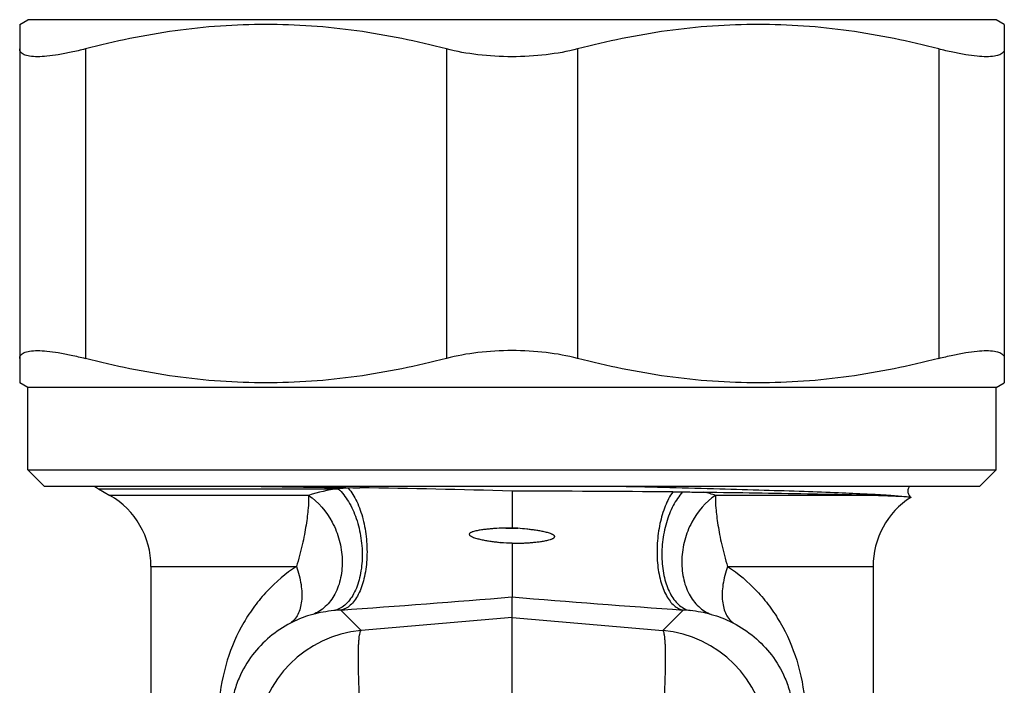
# Model space of a CAD drawing. Header units: millimetres. Extents: x 14365 to 105143, y -126377 to -22383.
# Tile 234 of 256: x 102759 to 102789, y -126174 to -126154. Entities that reach past the tile are written whole.
import ezdxf

# ---------------------------------------------------------------- set-up
doc = ezdxf.new("R2010")
doc.units = ezdxf.units.MM

msp = doc.modelspace()

# ---------------------------------------------------------------- linework, layer by layer
at = {"color": 0, "linetype": 'Continuous', "lineweight": -2}
for p, q in [((102759.091, -126153.963), (102759.341, -126153.819)), ((102788.841, -126153.819), (102759.341, -126153.819)), ((102789.091, -126153.963), (102788.841, -126153.819)), ((102759.091, -126153.963), (102759.091, -126164.874)), ((102789.091, -126153.963), (102789.091, -126164.874)), ((102761.091, -126154.707), (102761.091, -126164.13)), ((102772.091, -126154.707), (102772.091, -126164.13)), ((102776.091, -126154.707), (102776.091, -126164.13)), ((102787.091, -126154.707), (102787.091, -126164.13)), ((102759.341, -126165.019), (102759.091, -126164.874)), ((102788.841, -126165.019), (102789.091, -126164.874)), ((102788.841, -126165.019), (102759.341, -126165.019)), ((102759.341, -126167.519), (102759.341, -126165.019)), ((102788.841, -126167.519), (102788.841, -126165.019)), ((102759.341, -126167.519), (102788.841, -126167.519)), ((102759.841, -126168.019), (102759.341, -126167.519)), ((102788.341, -126168.019), (102788.841, -126167.519)), ((102759.841, -126168.019), (102788.341, -126168.019)), ((102761.491, -126168.096), (102768.796, -126168.096)), ((102761.491, -126168.096), (102761.841, -126168.298)), ((102767.888, -126168.298), (102761.841, -126168.298)), ((102769.454, -126168.068), (102769.103, -126168.081)), ((102785.261, -126168.298), (102780.294, -126168.298)), ((102774.091, -126169.286), (102773.905, -126169.293)), ((102773.905, -126169.293), (102774.272, -126169.301)), ((102774.272, -126169.301), (102774.091, -126169.286)), ((102773.749, -126169.733), (102774.453, -126169.749)), ((102774.091, -126169.767), (102774.453, -126169.749)), ((102774.091, -126169.767), (102774.091, -126171.39)), ((102763.091, -126170.463), (102767.524, -126170.463)), ((102763.091, -126170.463), (102763.091, -126177.547)), ((102780.658, -126170.463), (102785.091, -126170.463)), ((102785.091, -126170.463), (102785.091, -126177.547)), ((102774.091, -126172.02), (102774.091, -126171.39)), ((102769.497, -126172.411), (102768.872, -126171.789)), ((102778.685, -126172.411), (102779.31, -126171.789)), ((102774.091, -126172.02), (102769.497, -126172.411)), ((102774.091, -126172.02), (102778.685, -126172.411)), ((102774.091, -126174.899), (102774.091, -126172.02))]:
    msp.add_line(p, q, dxfattribs=at)
for centre, radius, start, end in [((102762.491, -126166.364), 2, 236.1899, 240), ((102760.591, -126170.463), 2.5, 0, 60), ((102782.395, -125150.329), 1017.822, 269.077874, 269.271525), ((102769.48, -126173.315), 5.264, 97.4733, 107.6139), ((102769.522, -126179.659), 11.586, 92.0737, 93.5946), ((102765.76, -126445.214), 277.17, 88.27765, 89.23641), ((102771.439, -127189.801), 1021.636, 89.576489, 89.851285), ((102779.478, -126103.527), 64.668, 269.56841, 269.83178), ((102778.712, -126173.279), 5.226, 72.3767, 76.4151), ((102787.591, -126170.463), 2.5, 122.7057, 180), ((102761.599, -126292.842), 123.708, 84.20428, 84.36357), ((102744.597, -125819.763), 352.862, 273.9447, 274.79458), ((102803.584, -125819.763), 352.862, 265.20542, 266.0553), ((102769.126, -126176.154), 4.372, 96.0629, 104.6468), ((102769.114, -126176.037), 4.255, 93.2581, 96.0612), ((102779.068, -126176.037), 4.255, 83.9388, 86.7419), ((102779.055, -126176.154), 4.372, 75.3532, 83.9371), ((102769.806, -126175.9), 3.503, 95.0702, 174.9331), ((102778.376, -126175.9), 3.503, 5.0669, 84.9298)]:
    msp.add_arc(centre, radius, start, end, dxfattribs=at)
for points, knots in [([(102772.091, -126154.707), (102771.192, -126154.474), (102769.824, -126154.192), (102767.979, -126153.996), (102766.591, -126153.947), (102765.203, -126153.996), (102763.357, -126154.192), (102761.99, -126154.474), (102761.091, -126154.707)], [0, 0, 0, 0, 0.250476, 0.375314, 0.5, 0.624686, 0.749524, 1, 1, 1, 1]), ([(102787.091, -126154.707), (102786.192, -126154.474), (102784.824, -126154.192), (102782.979, -126153.996), (102781.591, -126153.947), (102780.203, -126153.996), (102778.357, -126154.192), (102776.99, -126154.474), (102776.091, -126154.707)], [0, 0, 0, 0, 0.250476, 0.375314, 0.5, 0.624686, 0.749524, 1, 1, 1, 1]), ([(102761.091, -126154.707), (102760.948, -126154.745), (102760.675, -126154.81), (102760.284, -126154.886), (102759.939, -126154.933), (102759.647, -126154.95), (102759.439, -126154.941), (102759.305, -126154.914), (102759.228, -126154.889), (102759.167, -126154.855), (102759.123, -126154.813), (102759.096, -126154.763), (102759.091, -126154.726), (102759.091, -126154.707)], [0, 0, 0, 0, 0.207655, 0.39553, 0.55979, 0.697584, 0.807158, 0.851445, 0.889141, 0.92107, 0.948643, 0.974058, 1, 1, 1, 1]), ([(102774.091, -126154.946), (102773.743, -126154.946), (102773.07, -126154.908), (102772.405, -126154.789), (102772.091, -126154.707)], [0, 0, 0, 0, 0.517046, 1, 1, 1, 1]), ([(102776.091, -126154.707), (102775.776, -126154.789), (102775.112, -126154.908), (102774.439, -126154.946), (102774.091, -126154.946)], [0, 0, 0, 0, 0.482956, 1, 1, 1, 1]), ([(102789.091, -126154.707), (102789.091, -126154.726), (102789.086, -126154.763), (102789.059, -126154.813), (102789.014, -126154.855), (102788.953, -126154.889), (102788.876, -126154.914), (102788.743, -126154.941), (102788.535, -126154.95), (102788.243, -126154.933), (102787.898, -126154.886), (102787.507, -126154.81), (102787.234, -126154.745), (102787.091, -126154.707)], [0, 0, 0, 0, 0.025942, 0.051357, 0.07893, 0.110859, 0.148556, 0.192842, 0.302416, 0.44021, 0.60447, 0.792345, 1, 1, 1, 1]), ([(102759.091, -126164.13), (102759.091, -126164.112), (102759.096, -126164.075), (102759.123, -126164.024), (102759.167, -126163.983), (102759.228, -126163.949), (102759.305, -126163.923), (102759.439, -126163.897), (102759.647, -126163.887), (102759.939, -126163.905), (102760.284, -126163.952), (102760.675, -126164.028), (102760.948, -126164.093), (102761.091, -126164.13)], [0, 0, 0, 0, 0.025942, 0.051357, 0.07893, 0.110859, 0.148555, 0.192842, 0.302416, 0.44021, 0.60447, 0.792345, 1, 1, 1, 1]), ([(102774.091, -126163.892), (102773.743, -126163.892), (102773.07, -126163.93), (102772.405, -126164.049), (102772.091, -126164.13)], [0, 0, 0, 0, 0.517046, 1, 1, 1, 1]), ([(102776.091, -126164.13), (102775.776, -126164.049), (102775.112, -126163.93), (102774.439, -126163.892), (102774.091, -126163.892)], [0, 0, 0, 0, 0.482956, 1, 1, 1, 1]), ([(102787.091, -126164.13), (102787.234, -126164.093), (102787.507, -126164.028), (102787.898, -126163.952), (102788.243, -126163.905), (102788.535, -126163.887), (102788.743, -126163.897), (102788.876, -126163.923), (102788.953, -126163.949), (102789.014, -126163.983), (102789.059, -126164.024), (102789.086, -126164.075), (102789.091, -126164.112), (102789.091, -126164.13)], [0, 0, 0, 0, 0.207655, 0.39553, 0.55979, 0.697584, 0.807158, 0.851444, 0.889141, 0.92107, 0.948643, 0.974058, 1, 1, 1, 1]), ([(102772.091, -126164.13), (102771.192, -126164.364), (102769.824, -126164.646), (102767.979, -126164.841), (102766.591, -126164.891), (102765.203, -126164.841), (102763.357, -126164.646), (102761.99, -126164.364), (102761.091, -126164.13)], [0, 0, 0, 0, 0.250476, 0.375314, 0.5, 0.624686, 0.749524, 1, 1, 1, 1]), ([(102787.091, -126164.13), (102786.192, -126164.364), (102784.824, -126164.646), (102782.979, -126164.841), (102781.591, -126164.891), (102780.203, -126164.841), (102778.357, -126164.646), (102776.99, -126164.364), (102776.091, -126164.13)], [0, 0, 0, 0, 0.250476, 0.375314, 0.5, 0.624686, 0.749524, 1, 1, 1, 1]), ([(102767.888, -126168.298), (102767.894, -126168.43), (102767.888, -126168.643), (102767.854, -126168.943), (102767.816, -126169.211), (102767.765, -126169.501), (102767.7, -126169.809), (102767.621, -126170.133), (102767.559, -126170.353), (102767.524, -126170.463)], [0, 0, 0, 0, 0.178924, 0.289257, 0.412106, 0.546127, 0.689868, 0.841909, 1, 1, 1, 1]), ([(102767.888, -126168.298), (102768.194, -126168.495), (102768.574, -126168.95), (102768.848, -126169.658), (102768.938, -126170.237), (102768.896, -126170.8), (102768.723, -126171.302), (102768.43, -126171.699), (102768.161, -126171.871), (102768.021, -126171.924)], [0, 0, 0, 0, 0.25469, 0.3922, 0.529271, 0.660824, 0.783173, 0.895332, 1, 1, 1, 1]), ([(102768.796, -126168.096), (102768.918, -126168.208), (102769.138, -126168.496), (102769.368, -126169.012), (102769.508, -126169.603), (102769.543, -126170.215), (102769.472, -126170.791), (102769.322, -126171.217), (102769.149, -126171.487), (102769.004, -126171.642), (102768.842, -126171.752), (102768.724, -126171.794), (102768.665, -126171.806)], [0, 0, 0, 0, 0.117512, 0.252729, 0.398707, 0.546078, 0.685217, 0.808239, 0.862482, 0.911895, 0.957283, 1, 1, 1, 1]), ([(102769.103, -126168.081), (102769.207, -126168.201), (102769.389, -126168.504), (102769.569, -126169.03), (102769.671, -126169.629), (102769.682, -126170.244), (102769.603, -126170.816), (102769.461, -126171.236), (102769.302, -126171.499), (102769.172, -126171.645), (102769.029, -126171.746), (102768.924, -126171.781), (102768.872, -126171.789)], [0, 0, 0, 0, 0.115626, 0.252823, 0.403063, 0.555218, 0.697842, 0.821261, 0.874022, 0.920679, 0.962095, 1, 1, 1, 1]), ([(102774.091, -126168.169), (102774.091, -126168.253), (102774.091, -126168.477), (102774.091, -126168.849), (102774.091, -126169.138), (102774.091, -126169.286)], [0, 0, 0, 0, 0.22608, 0.600327, 1, 1, 1, 1]), ([(102777.38, -126168.019), (102778.394, -126168.044), (102779.86, -126168.08), (102781.731, -126168.134), (102782.938, -126168.172), (102783.982, -126168.21), (102784.842, -126168.248), (102785.502, -126168.286), (102785.874, -126168.314), (102786.025, -126168.331)], [0, 0, 0, 0, 0.351545, 0.508547, 0.649074, 0.77052, 0.870638, 0.947606, 1, 1, 1, 1]), ([(102778.991, -126168.193), (102778.897, -126168.326), (102778.737, -126168.64), (102778.582, -126169.169), (102778.503, -126169.753), (102778.508, -126170.341), (102778.596, -126170.881), (102778.74, -126171.274), (102778.896, -126171.519), (102779.021, -126171.655), (102779.159, -126171.749), (102779.26, -126171.782), (102779.31, -126171.789)], [0, 0, 0, 0, 0.122077, 0.262845, 0.413648, 0.564043, 0.703682, 0.824087, 0.875661, 0.921462, 0.962361, 1, 1, 1, 1]), ([(102779.288, -126168.195), (102779.176, -126168.319), (102778.978, -126168.619), (102778.776, -126169.138), (102778.68, -126169.62), (102778.652, -126170.018), (102778.659, -126170.405), (102778.726, -126170.852), (102778.879, -126171.253), (102779.049, -126171.507), (102779.19, -126171.651), (102779.346, -126171.755), (102779.46, -126171.795), (102779.517, -126171.806)], [0, 0, 0, 0, 0.122367, 0.260329, 0.406739, 0.480427, 0.552876, 0.689698, 0.810414, 0.863758, 0.912523, 0.95751, 1, 1, 1, 1]), ([(102780.294, -126168.298), (102779.988, -126168.495), (102779.608, -126168.95), (102779.334, -126169.658), (102779.244, -126170.237), (102779.286, -126170.8), (102779.459, -126171.302), (102779.752, -126171.699), (102780.021, -126171.871), (102780.161, -126171.924)], [0, 0, 0, 0, 0.25469, 0.3922, 0.529271, 0.660824, 0.783173, 0.895332, 1, 1, 1, 1]), ([(102779.288, -126168.195), (102779.343, -126168.195), (102779.56, -126168.196), (102779.777, -126168.197), (102779.939, -126168.199)], [0, 0, 0, 0, 0.252257, 1, 1, 1, 1]), ([(102779.939, -126168.199), (102780.99, -126168.214), (102782.45, -126168.235), (102784.224, -126168.27), (102784.947, -126168.288), (102785.261, -126168.298)], [0, 0, 0, 0, 0.592432, 0.822674, 1, 1, 1, 1]), ([(102780.294, -126168.298), (102780.288, -126168.43), (102780.294, -126168.643), (102780.328, -126168.943), (102780.366, -126169.211), (102780.416, -126169.501), (102780.482, -126169.809), (102780.56, -126170.133), (102780.623, -126170.353), (102780.658, -126170.463)], [0, 0, 0, 0, 0.178924, 0.289257, 0.412106, 0.546127, 0.689868, 0.841909, 1, 1, 1, 1]), ([(102785.261, -126168.298), (102785.411, -126168.303), (102785.666, -126168.312), (102785.92, -126168.324), (102786.025, -126168.331)], [0, 0, 0, 0, 0.588715, 1, 1, 1, 1]), ([(102786.205, -126168.018), (102786.186, -126168.043), (102786.151, -126168.104), (102786.15, -126168.192), (102786.167, -126168.259), (102786.195, -126168.31), (102786.222, -126168.34), (102786.24, -126168.356)], [0, 0, 0, 0, 0.254968, 0.541157, 0.680609, 0.806712, 1, 1, 1, 1]), ([(102786.025, -126168.331), (102786.054, -126168.333), (102786.106, -126168.337), (102786.166, -126168.342), (102786.202, -126168.347), (102786.22, -126168.35), (102786.232, -126168.353), (102786.239, -126168.355), (102786.241, -126168.356)], [0, 0, 0, 0, 0.410025, 0.713527, 0.825099, 0.909849, 0.967915, 1, 1, 1, 1]), ([(102786.241, -126168.356), (102786.241, -126168.357), (102786.242, -126168.358), (102786.241, -126168.359), (102786.24, -126168.36)], [0, 0, 0, 0, 0.467934, 1, 1, 1, 1]), ([(102773.905, -126169.293), (102773.814, -126169.296), (102773.677, -126169.302), (102773.496, -126169.314), (102773.36, -126169.326), (102773.248, -126169.338), (102773.158, -126169.35), (102773.091, -126169.36), (102773.025, -126169.373), (102772.959, -126169.387), (102772.904, -126169.402), (102772.862, -126169.418), (102772.831, -126169.432), (102772.808, -126169.447), (102772.792, -126169.464), (102772.784, -126169.487), (102772.796, -126169.509), (102772.814, -126169.524), (102772.832, -126169.537), (102772.857, -126169.551), (102772.898, -126169.57), (102772.951, -126169.589), (102773.015, -126169.609), (102773.08, -126169.626), (102773.146, -126169.642), (102773.234, -126169.66), (102773.345, -126169.681), (102773.479, -126169.701), (102773.614, -126169.718), (102773.704, -126169.728), (102773.749, -126169.733)], [0, 0, 0, 0, 0.12601, 0.188844, 0.251546, 0.314104, 0.345326, 0.376508, 0.407648, 0.438746, 0.469808, 0.485328, 0.500874, 0.516417, 0.524423, 0.532224, 0.547944, 0.555852, 0.563677, 0.579251, 0.594816, 0.62589, 0.656952, 0.68802, 0.719102, 0.750204, 0.812479, 0.874866, 0.937372, 1, 1, 1, 1]), ([(102774.453, -126169.749), (102774.498, -126169.747), (102774.587, -126169.742), (102774.722, -126169.732), (102774.855, -126169.718), (102774.966, -126169.704), (102775.054, -126169.69), (102775.12, -126169.677), (102775.185, -126169.663), (102775.239, -126169.648), (102775.281, -126169.635), (102775.312, -126169.623), (102775.342, -126169.608), (102775.367, -126169.594), (102775.382, -126169.578), (102775.391, -126169.562), (102775.393, -126169.544), (102775.384, -126169.529), (102775.372, -126169.517), (102775.354, -126169.503), (102775.33, -126169.489), (102775.299, -126169.475), (102775.257, -126169.459), (102775.204, -126169.442), (102775.14, -126169.424), (102775.074, -126169.409), (102775.009, -126169.395), (102774.92, -126169.379), (102774.81, -126169.361), (102774.676, -126169.343), (102774.497, -126169.321), (102774.362, -126169.309), (102774.272, -126169.301)], [0, 0, 0, 0, 0.062643, 0.125147, 0.187508, 0.249725, 0.280782, 0.311806, 0.342801, 0.373774, 0.389259, 0.40475, 0.420265, 0.43576, 0.443746, 0.451965, 0.45968, 0.467644, 0.475818, 0.483638, 0.499156, 0.514748, 0.530295, 0.561401, 0.592525, 0.623677, 0.654861, 0.686079, 0.748614, 0.811281, 0.874075, 1, 1, 1, 1]), ([(102767.524, -126170.463), (102767.196, -126170.675), (102766.742, -126171.059), (102766.238, -126171.666), (102765.79, -126172.348), (102765.362, -126173.332), (102765.199, -126174.19), (102765.165, -126174.636)], [0, 0, 0, 0, 0.236383, 0.355525, 0.47665, 0.72911, 1, 1, 1, 1]), ([(102767.524, -126170.463), (102767.587, -126170.643), (102767.678, -126170.99), (102767.699, -126171.425), (102767.645, -126171.729), (102767.575, -126171.918), (102767.475, -126172.075), (102767.387, -126172.155), (102767.34, -126172.187)], [0, 0, 0, 0, 0.309191, 0.581134, 0.700406, 0.808646, 0.907521, 1, 1, 1, 1]), ([(102780.658, -126170.463), (102780.595, -126170.643), (102780.504, -126170.99), (102780.483, -126171.425), (102780.537, -126171.729), (102780.607, -126171.918), (102780.707, -126172.075), (102780.795, -126172.155), (102780.842, -126172.187)], [0, 0, 0, 0, 0.309191, 0.581134, 0.700406, 0.808646, 0.907521, 1, 1, 1, 1]), ([(102780.658, -126170.463), (102780.986, -126170.675), (102781.44, -126171.059), (102781.944, -126171.666), (102782.391, -126172.348), (102782.82, -126173.332), (102782.982, -126174.19), (102783.017, -126174.636)], [0, 0, 0, 0, 0.236383, 0.355525, 0.47665, 0.72911, 1, 1, 1, 1]), ([(102767.34, -126172.187), (102767.117, -126172.305), (102766.694, -126172.587), (102766.151, -126173.15), (102765.802, -126173.743), (102765.607, -126174.313), (102765.549, -126174.638), (102765.533, -126174.81)], [0, 0, 0, 0, 0.227856, 0.45619, 0.703057, 0.843391, 1, 1, 1, 1]), ([(102768.021, -126171.924), (102767.968, -126171.937), (102767.734, -126172.005), (102767.507, -126172.099), (102767.34, -126172.187)], [0, 0, 0, 0, 0.223137, 1, 1, 1, 1]), ([(102780.161, -126171.924), (102780.214, -126171.937), (102780.448, -126172.005), (102780.675, -126172.099), (102780.842, -126172.187)], [0, 0, 0, 0, 0.223137, 1, 1, 1, 1]), ([(102780.842, -126172.187), (102781.065, -126172.305), (102781.488, -126172.587), (102782.031, -126173.15), (102782.38, -126173.743), (102782.575, -126174.313), (102782.632, -126174.638), (102782.649, -126174.81)], [0, 0, 0, 0, 0.227856, 0.45619, 0.703057, 0.843391, 1, 1, 1, 1]), ([(102769.497, -126175.29), (102769.483, -126175.1), (102769.459, -126174.731), (102769.432, -126174.199), (102769.415, -126173.716), (102769.408, -126173.295), (102769.412, -126172.989), (102769.421, -126172.785), (102769.431, -126172.664), (102769.442, -126172.566), (102769.457, -126172.492), (102769.472, -126172.442), (102769.487, -126172.416), (102769.497, -126172.411)], [0, 0, 0, 0, 0.197448, 0.383206, 0.551789, 0.698562, 0.819359, 0.86896, 0.910905, 0.944973, 0.971014, 0.989114, 1, 1, 1, 1]), ([(102778.685, -126175.29), (102778.699, -126175.1), (102778.723, -126174.731), (102778.75, -126174.199), (102778.767, -126173.716), (102778.773, -126173.295), (102778.77, -126172.989), (102778.76, -126172.785), (102778.751, -126172.664), (102778.739, -126172.566), (102778.725, -126172.492), (102778.71, -126172.442), (102778.694, -126172.416), (102778.685, -126172.411)], [0, 0, 0, 0, 0.197448, 0.383206, 0.551789, 0.698562, 0.819359, 0.86896, 0.910905, 0.944973, 0.971014, 0.989114, 1, 1, 1, 1])]:
    msp.add_open_spline(points, degree=3, knots=knots, dxfattribs=at)

doc.saveas('drawing.dxf')
